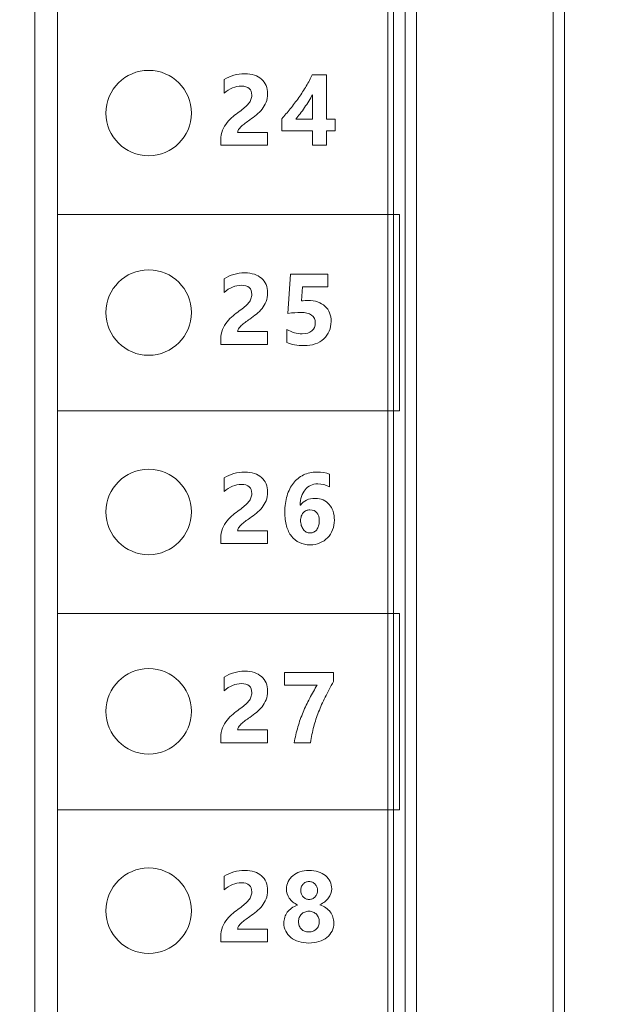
# Model space of a CAD drawing. Header units: millimetres. Extents: x 143 to 803, y 113 to 505.
# Tile 20 of 30: x 420 to 430, y 276 to 293. Entities that reach past the tile are written whole.
import ezdxf

# ---------------------------------------------------------------- set-up
doc = ezdxf.new("R2010")
doc.units = ezdxf.units.MM
doc.header["$MEASUREMENT"] = 0
doc.layers.add('layer 1', color=7, linetype='Continuous')
doc.dimstyles.get("Standard").update_dxf_attribs({"dimtxt": 0.18, "dimasz": 0.18, "dimexe": 0.18, "dimexo": 0.0625, "dimgap": 0.09, "dimtad": 0, "dimtih": 1, "dimtoh": 1, "dimdec": 4, "dimzin": 0, "dimdsep": 46, "dimtxsty": 'Standard', "dimcen": 0.09, "dimadec": 0, "dimazin": 0, "dimtfac": 1, "dimtdec": 4, "dimtofl": 0, "dimtmove": 0, "dimatfit": 3, "dimfxl": 1, "dimtolj": 1, "dimtzin": 0, "dimarcsym": 0})

# ---------------------------------------------------------------- blocks, each defined once
blk = doc.blocks.new('*D3')
at = {"color": 0, "lineweight": -2}
for p, q in [((417.277, 340.843), (469.346, 340.843)), ((469.166, 340.663), (469.166, 302.233)), ((469.166, 260.624), (469.166, 299.053)), ((416.377, 260.444), (469.346, 260.444))]:
    blk.add_line(p, q, dxfattribs=at)
at = {"color": 0}
for points in [[(469.136, 340.663), (469.196, 340.663), (469.166, 340.843)], [(469.136, 260.624), (469.196, 260.624), (469.166, 260.444)]]:
    blk.add_solid(points, dxfattribs=at)
at = {"layer": 'Defpoints', "color": 0}
for p in [(417.214, 340.843), (416.314, 260.444), (469.166, 260.444)]:
    blk.add_point(p, dxfattribs=at)
at = {"color": 0, "insert": (469.166, 300.643), "char_height": 3, "attachment_point": 5}
blk.add_mtext('\\A1;80.40', dxfattribs=at)

msp = doc.modelspace()

# ---------------------------------------------------------------- linework, layer by layer
at = {"layer": 'layer 1', "color": 250, "lineweight": 9}
for points in [[(426.114, 253.244), (426.114, 253.244), (426.114, 347.243), (426.114, 347.243)], [(426.214, 253.244), (426.214, 253.244), (426.214, 347.243), (426.214, 347.243)], [(426.414, 347.243), (426.414, 347.243), (426.414, 253.244), (426.414, 253.244)], [(426.614, 347.243), (426.614, 347.243), (426.614, 253.244), (426.614, 253.244)], [(429.014, 253.244), (429.014, 253.244), (429.014, 347.243), (429.014, 347.243)], [(429.214, 253.244), (429.214, 253.244), (429.214, 347.243), (429.214, 347.243)], [(419.914, 340.399), (419.914, 340.399), (419.914, 260.444), (419.914, 260.444)], [(420.314, 260.444), (420.314, 260.444), (420.314, 339.443), (420.314, 339.443)]]:
    msp.add_open_spline(points, degree=3, dxfattribs=at)
for points, knots in [([(421.914, 290.594), (422.328, 290.594), (422.664, 290.929), (422.664, 291.344), (422.664, 291.344), (422.664, 291.758), (422.328, 292.094), (421.914, 292.094), (421.914, 292.094), (421.5, 292.094), (421.164, 291.758), (421.164, 291.344), (421.164, 291.344), (421.164, 290.929), (421.5, 290.594), (421.914, 290.594)], [0, 0, 0, 0, 0.2, 0.2, 0.2, 0.2, 0.4, 0.4, 0.4, 0.4, 0.6, 0.6, 0.6, 0.6, 1, 1, 1, 1]), ([(423.476, 291.005), (423.476, 291.005), (423.999, 291.005), (423.999, 291.005), (423.999, 291.005), (423.999, 291.005), (423.999, 290.779), (423.999, 290.779), (423.999, 290.779), (423.999, 290.779), (423.178, 290.779), (423.178, 290.779), (423.178, 290.779), (423.178, 290.779), (423.178, 290.872), (423.178, 290.872), (423.178, 290.872), (423.178, 290.935), (423.188, 290.992), (423.21, 291.042), (423.21, 291.042), (423.231, 291.092), (423.258, 291.137), (423.289, 291.177), (423.289, 291.177), (423.322, 291.217), (423.357, 291.253), (423.395, 291.283), (423.395, 291.283), (423.433, 291.314), (423.469, 291.342), (423.504, 291.366), (423.504, 291.366), (423.54, 291.392), (423.572, 291.417), (423.599, 291.44), (423.599, 291.44), (423.626, 291.464), (423.65, 291.488), (423.668, 291.511), (423.668, 291.511), (423.687, 291.534), (423.701, 291.557), (423.71, 291.581), (423.71, 291.581), (423.719, 291.605), (423.724, 291.63), (423.724, 291.658), (423.724, 291.658), (423.724, 291.711), (423.709, 291.75), (423.679, 291.777), (423.679, 291.777), (423.649, 291.804), (423.603, 291.817), (423.542, 291.817), (423.542, 291.817), (423.436, 291.817), (423.334, 291.775), (423.237, 291.691), (423.237, 291.691), (423.237, 291.691), (423.237, 291.931), (423.237, 291.931), (423.237, 291.931), (423.344, 292), (423.466, 292.035), (423.601, 292.035), (423.601, 292.035), (423.663, 292.035), (423.719, 292.027), (423.769, 292.01), (423.769, 292.01), (423.819, 291.994), (423.861, 291.97), (423.895, 291.94), (423.895, 291.94), (423.929, 291.909), (423.956, 291.872), (423.974, 291.829), (423.974, 291.829), (423.992, 291.786), (424.001, 291.738), (424.001, 291.684), (424.001, 291.684), (424.001, 291.627), (423.992, 291.577), (423.975, 291.533), (423.975, 291.533), (423.957, 291.488), (423.934, 291.448), (423.905, 291.412), (423.905, 291.412), (423.876, 291.376), (423.843, 291.343), (423.805, 291.313), (423.805, 291.313), (423.767, 291.282), (423.727, 291.253), (423.687, 291.225), (423.687, 291.225), (423.659, 291.205), (423.633, 291.186), (423.607, 291.167), (423.607, 291.167), (423.582, 291.147), (423.559, 291.129), (423.54, 291.11), (423.54, 291.11), (423.52, 291.091), (423.504, 291.073), (423.493, 291.055), (423.493, 291.055), (423.481, 291.038), (423.476, 291.02), (423.476, 291.005)], [0, 0, 0, 0, 0.033333, 0.033333, 0.033333, 0.033333, 0.066667, 0.066667, 0.066667, 0.066667, 0.1, 0.1, 0.1, 0.1, 0.133333, 0.133333, 0.133333, 0.133333, 0.166667, 0.166667, 0.166667, 0.166667, 0.2, 0.2, 0.2, 0.2, 0.233333, 0.233333, 0.233333, 0.233333, 0.266667, 0.266667, 0.266667, 0.266667, 0.3, 0.3, 0.3, 0.3, 0.333333, 0.333333, 0.333333, 0.333333, 0.366667, 0.366667, 0.366667, 0.366667, 0.4, 0.4, 0.4, 0.4, 0.433333, 0.433333, 0.433333, 0.433333, 0.466667, 0.466667, 0.466667, 0.466667, 0.5, 0.5, 0.5, 0.5, 0.533333, 0.533333, 0.533333, 0.533333, 0.566667, 0.566667, 0.566667, 0.566667, 0.6, 0.6, 0.6, 0.6, 0.633333, 0.633333, 0.633333, 0.633333, 0.666667, 0.666667, 0.666667, 0.666667, 0.7, 0.7, 0.7, 0.7, 0.733333, 0.733333, 0.733333, 0.733333, 0.766667, 0.766667, 0.766667, 0.766667, 0.8, 0.8, 0.8, 0.8, 0.833333, 0.833333, 0.833333, 0.833333, 0.866667, 0.866667, 0.866667, 0.866667, 0.9, 0.9, 0.9, 0.9, 0.933333, 0.933333, 0.933333, 0.933333, 1, 1, 1, 1]), ([(425.038, 292.014), (425.038, 292.014), (425.038, 291.235), (425.038, 291.235), (425.038, 291.235), (425.038, 291.235), (425.186, 291.235), (425.186, 291.235), (425.186, 291.235), (425.186, 291.235), (425.186, 291.032), (425.186, 291.032), (425.186, 291.032), (425.186, 291.032), (425.038, 291.032), (425.038, 291.032), (425.038, 291.032), (425.038, 291.032), (425.038, 290.779), (425.038, 290.779), (425.038, 290.779), (425.038, 290.779), (424.79, 290.779), (424.79, 290.779), (424.79, 290.779), (424.79, 290.779), (424.79, 291.032), (424.79, 291.032), (424.79, 291.032), (424.79, 291.032), (424.251, 291.032), (424.251, 291.032), (424.251, 291.032), (424.251, 291.032), (424.251, 291.245), (424.251, 291.245), (424.251, 291.245), (424.299, 291.298), (424.348, 291.357), (424.4, 291.42), (424.4, 291.42), (424.451, 291.484), (424.5, 291.549), (424.548, 291.616), (424.548, 291.616), (424.595, 291.683), (424.64, 291.751), (424.681, 291.819), (424.681, 291.819), (424.722, 291.887), (424.757, 291.952), (424.786, 292.014), (424.786, 292.014), (424.786, 292.014), (425.038, 292.014), (425.038, 292.014)], [0, 0, 0, 0, 0.066667, 0.066667, 0.066667, 0.066667, 0.133333, 0.133333, 0.133333, 0.133333, 0.2, 0.2, 0.2, 0.2, 0.266667, 0.266667, 0.266667, 0.266667, 0.333333, 0.333333, 0.333333, 0.333333, 0.4, 0.4, 0.4, 0.4, 0.466667, 0.466667, 0.466667, 0.466667, 0.533333, 0.533333, 0.533333, 0.533333, 0.6, 0.6, 0.6, 0.6, 0.666667, 0.666667, 0.666667, 0.666667, 0.733333, 0.733333, 0.733333, 0.733333, 0.8, 0.8, 0.8, 0.8, 0.866667, 0.866667, 0.866667, 0.866667, 1, 1, 1, 1]), ([(424.495, 291.235), (424.495, 291.235), (424.79, 291.235), (424.79, 291.235), (424.79, 291.235), (424.79, 291.235), (424.79, 291.667), (424.79, 291.667), (424.79, 291.667), (424.77, 291.63), (424.748, 291.592), (424.725, 291.554), (424.725, 291.554), (424.701, 291.515), (424.676, 291.478), (424.65, 291.441), (424.65, 291.441), (424.625, 291.404), (424.598, 291.368), (424.572, 291.333), (424.572, 291.333), (424.545, 291.298), (424.52, 291.266), (424.495, 291.235)], [0, 0, 0, 0, 0.142857, 0.142857, 0.142857, 0.142857, 0.285714, 0.285714, 0.285714, 0.285714, 0.428571, 0.428571, 0.428571, 0.428571, 0.571429, 0.571429, 0.571429, 0.571429, 0.714286, 0.714286, 0.714286, 0.714286, 1, 1, 1, 1]), ([(420.314, 289.565), (422.314, 289.565), (424.314, 289.565), (426.314, 289.565), (426.314, 289.565), (426.314, 288.417), (426.314, 287.268), (426.314, 286.12), (426.314, 286.12), (424.314, 286.12), (422.314, 286.12), (420.314, 286.12), (420.314, 286.12), (420.314, 287.268), (420.314, 288.417), (420.314, 289.565)], [0, 0, 0, 0, 0.2, 0.2, 0.2, 0.2, 0.4, 0.4, 0.4, 0.4, 0.6, 0.6, 0.6, 0.6, 1, 1, 1, 1]), ([(421.914, 287.093), (422.328, 287.093), (422.664, 287.429), (422.664, 287.843), (422.664, 287.843), (422.664, 288.258), (422.328, 288.593), (421.914, 288.593), (421.914, 288.593), (421.5, 288.593), (421.164, 288.258), (421.164, 287.843), (421.164, 287.843), (421.164, 287.429), (421.5, 287.093), (421.914, 287.093)], [0, 0, 0, 0, 0.2, 0.2, 0.2, 0.2, 0.4, 0.4, 0.4, 0.4, 0.6, 0.6, 0.6, 0.6, 1, 1, 1, 1]), ([(423.476, 287.509), (423.476, 287.509), (423.999, 287.509), (423.999, 287.509), (423.999, 287.509), (423.999, 287.509), (423.999, 287.283), (423.999, 287.283), (423.999, 287.283), (423.999, 287.283), (423.178, 287.283), (423.178, 287.283), (423.178, 287.283), (423.178, 287.283), (423.178, 287.376), (423.178, 287.376), (423.178, 287.376), (423.178, 287.439), (423.188, 287.496), (423.21, 287.546), (423.21, 287.546), (423.231, 287.597), (423.258, 287.642), (423.289, 287.682), (423.289, 287.682), (423.322, 287.722), (423.357, 287.757), (423.395, 287.788), (423.395, 287.788), (423.433, 287.818), (423.469, 287.846), (423.504, 287.871), (423.504, 287.871), (423.54, 287.897), (423.572, 287.921), (423.599, 287.945), (423.599, 287.945), (423.626, 287.968), (423.65, 287.992), (423.668, 288.015), (423.668, 288.015), (423.687, 288.038), (423.701, 288.062), (423.71, 288.086), (423.71, 288.086), (423.719, 288.109), (423.724, 288.135), (423.724, 288.162), (423.724, 288.162), (423.724, 288.214), (423.709, 288.255), (423.679, 288.282), (423.679, 288.282), (423.649, 288.308), (423.603, 288.322), (423.542, 288.322), (423.542, 288.322), (423.436, 288.322), (423.334, 288.28), (423.237, 288.195), (423.237, 288.195), (423.237, 288.195), (423.237, 288.435), (423.237, 288.435), (423.237, 288.435), (423.344, 288.504), (423.466, 288.539), (423.601, 288.539), (423.601, 288.539), (423.663, 288.539), (423.719, 288.531), (423.769, 288.514), (423.769, 288.514), (423.819, 288.498), (423.861, 288.475), (423.895, 288.444), (423.895, 288.444), (423.929, 288.414), (423.956, 288.377), (423.974, 288.334), (423.974, 288.334), (423.992, 288.29), (424.001, 288.242), (424.001, 288.188), (424.001, 288.188), (424.001, 288.132), (423.992, 288.081), (423.975, 288.037), (423.975, 288.037), (423.957, 287.993), (423.934, 287.952), (423.905, 287.916), (423.905, 287.916), (423.876, 287.88), (423.843, 287.847), (423.805, 287.817), (423.805, 287.817), (423.767, 287.787), (423.727, 287.757), (423.687, 287.729), (423.687, 287.729), (423.659, 287.71), (423.633, 287.691), (423.607, 287.671), (423.607, 287.671), (423.582, 287.652), (423.559, 287.633), (423.54, 287.614), (423.54, 287.614), (423.52, 287.596), (423.504, 287.578), (423.493, 287.56), (423.493, 287.56), (423.481, 287.542), (423.476, 287.525), (423.476, 287.509)], [0, 0, 0, 0, 0.033333, 0.033333, 0.033333, 0.033333, 0.066667, 0.066667, 0.066667, 0.066667, 0.1, 0.1, 0.1, 0.1, 0.133333, 0.133333, 0.133333, 0.133333, 0.166667, 0.166667, 0.166667, 0.166667, 0.2, 0.2, 0.2, 0.2, 0.233333, 0.233333, 0.233333, 0.233333, 0.266667, 0.266667, 0.266667, 0.266667, 0.3, 0.3, 0.3, 0.3, 0.333333, 0.333333, 0.333333, 0.333333, 0.366667, 0.366667, 0.366667, 0.366667, 0.4, 0.4, 0.4, 0.4, 0.433333, 0.433333, 0.433333, 0.433333, 0.466667, 0.466667, 0.466667, 0.466667, 0.5, 0.5, 0.5, 0.5, 0.533333, 0.533333, 0.533333, 0.533333, 0.566667, 0.566667, 0.566667, 0.566667, 0.6, 0.6, 0.6, 0.6, 0.633333, 0.633333, 0.633333, 0.633333, 0.666667, 0.666667, 0.666667, 0.666667, 0.7, 0.7, 0.7, 0.7, 0.733333, 0.733333, 0.733333, 0.733333, 0.766667, 0.766667, 0.766667, 0.766667, 0.8, 0.8, 0.8, 0.8, 0.833333, 0.833333, 0.833333, 0.833333, 0.866667, 0.866667, 0.866667, 0.866667, 0.9, 0.9, 0.9, 0.9, 0.933333, 0.933333, 0.933333, 0.933333, 1, 1, 1, 1]), ([(424.34, 287.315), (424.34, 287.315), (424.34, 287.548), (424.34, 287.548), (424.34, 287.548), (424.425, 287.496), (424.515, 287.47), (424.61, 287.47), (424.61, 287.47), (424.682, 287.47), (424.738, 287.487), (424.778, 287.521), (424.778, 287.521), (424.819, 287.555), (424.839, 287.602), (424.839, 287.66), (424.839, 287.66), (424.839, 287.783), (424.752, 287.844), (424.58, 287.844), (424.58, 287.844), (424.516, 287.844), (424.443, 287.839), (424.359, 287.829), (424.359, 287.829), (424.359, 287.829), (424.406, 288.518), (424.406, 288.518), (424.406, 288.518), (424.406, 288.518), (425.059, 288.518), (425.059, 288.518), (425.059, 288.518), (425.059, 288.518), (425.059, 288.296), (425.059, 288.296), (425.059, 288.296), (425.059, 288.296), (424.613, 288.296), (424.613, 288.296), (424.613, 288.296), (424.613, 288.296), (424.596, 288.049), (424.596, 288.049), (424.596, 288.049), (424.641, 288.052), (424.678, 288.054), (424.711, 288.054), (424.711, 288.054), (424.837, 288.054), (424.937, 288.021), (425.009, 287.954), (425.009, 287.954), (425.081, 287.888), (425.116, 287.798), (425.116, 287.685), (425.116, 287.685), (425.116, 287.561), (425.073, 287.459), (424.988, 287.38), (424.988, 287.38), (424.902, 287.301), (424.787, 287.262), (424.64, 287.262), (424.64, 287.262), (424.521, 287.262), (424.421, 287.28), (424.34, 287.315)], [0, 0, 0, 0, 0.055556, 0.055556, 0.055556, 0.055556, 0.111111, 0.111111, 0.111111, 0.111111, 0.166667, 0.166667, 0.166667, 0.166667, 0.222222, 0.222222, 0.222222, 0.222222, 0.277778, 0.277778, 0.277778, 0.277778, 0.333333, 0.333333, 0.333333, 0.333333, 0.388889, 0.388889, 0.388889, 0.388889, 0.444444, 0.444444, 0.444444, 0.444444, 0.5, 0.5, 0.5, 0.5, 0.555556, 0.555556, 0.555556, 0.555556, 0.611111, 0.611111, 0.611111, 0.611111, 0.666667, 0.666667, 0.666667, 0.666667, 0.722222, 0.722222, 0.722222, 0.722222, 0.777778, 0.777778, 0.777778, 0.777778, 0.833333, 0.833333, 0.833333, 0.833333, 0.888889, 0.888889, 0.888889, 0.888889, 1, 1, 1, 1]), ([(421.914, 283.593), (422.328, 283.593), (422.664, 283.929), (422.664, 284.343), (422.664, 284.343), (422.664, 284.758), (422.328, 285.093), (421.914, 285.093), (421.914, 285.093), (421.5, 285.093), (421.164, 284.758), (421.164, 284.343), (421.164, 284.343), (421.164, 283.929), (421.5, 283.593), (421.914, 283.593)], [0, 0, 0, 0, 0.2, 0.2, 0.2, 0.2, 0.4, 0.4, 0.4, 0.4, 0.6, 0.6, 0.6, 0.6, 1, 1, 1, 1]), ([(423.476, 284.014), (423.476, 284.014), (423.999, 284.014), (423.999, 284.014), (423.999, 284.014), (423.999, 284.014), (423.999, 283.787), (423.999, 283.787), (423.999, 283.787), (423.999, 283.787), (423.178, 283.787), (423.178, 283.787), (423.178, 283.787), (423.178, 283.787), (423.178, 283.881), (423.178, 283.881), (423.178, 283.881), (423.178, 283.944), (423.188, 284), (423.21, 284.051), (423.21, 284.051), (423.231, 284.101), (423.258, 284.146), (423.289, 284.186), (423.289, 284.186), (423.322, 284.226), (423.357, 284.261), (423.395, 284.292), (423.395, 284.292), (423.433, 284.323), (423.469, 284.35), (423.504, 284.375), (423.504, 284.375), (423.54, 284.401), (423.572, 284.426), (423.599, 284.449), (423.599, 284.449), (423.626, 284.473), (423.65, 284.496), (423.668, 284.519), (423.668, 284.519), (423.687, 284.542), (423.701, 284.566), (423.71, 284.59), (423.71, 284.59), (423.719, 284.614), (423.724, 284.639), (423.724, 284.666), (423.724, 284.666), (423.724, 284.719), (423.709, 284.759), (423.679, 284.786), (423.679, 284.786), (423.649, 284.813), (423.603, 284.826), (423.542, 284.826), (423.542, 284.826), (423.436, 284.826), (423.334, 284.784), (423.237, 284.7), (423.237, 284.7), (423.237, 284.7), (423.237, 284.939), (423.237, 284.939), (423.237, 284.939), (423.344, 285.008), (423.466, 285.043), (423.601, 285.043), (423.601, 285.043), (423.663, 285.043), (423.719, 285.035), (423.769, 285.019), (423.769, 285.019), (423.819, 285.002), (423.861, 284.979), (423.895, 284.948), (423.895, 284.948), (423.929, 284.918), (423.956, 284.881), (423.974, 284.838), (423.974, 284.838), (423.992, 284.794), (424.001, 284.746), (424.001, 284.693), (424.001, 284.693), (424.001, 284.636), (423.992, 284.585), (423.975, 284.541), (423.975, 284.541), (423.957, 284.497), (423.934, 284.457), (423.905, 284.42), (423.905, 284.42), (423.876, 284.384), (423.843, 284.351), (423.805, 284.321), (423.805, 284.321), (423.767, 284.291), (423.727, 284.262), (423.687, 284.234), (423.687, 284.234), (423.659, 284.214), (423.633, 284.195), (423.607, 284.176), (423.607, 284.176), (423.582, 284.156), (423.559, 284.137), (423.54, 284.119), (423.54, 284.119), (423.52, 284.1), (423.504, 284.082), (423.493, 284.064), (423.493, 284.064), (423.481, 284.046), (423.476, 284.029), (423.476, 284.014)], [0, 0, 0, 0, 0.033333, 0.033333, 0.033333, 0.033333, 0.066667, 0.066667, 0.066667, 0.066667, 0.1, 0.1, 0.1, 0.1, 0.133333, 0.133333, 0.133333, 0.133333, 0.166667, 0.166667, 0.166667, 0.166667, 0.2, 0.2, 0.2, 0.2, 0.233333, 0.233333, 0.233333, 0.233333, 0.266667, 0.266667, 0.266667, 0.266667, 0.3, 0.3, 0.3, 0.3, 0.333333, 0.333333, 0.333333, 0.333333, 0.366667, 0.366667, 0.366667, 0.366667, 0.4, 0.4, 0.4, 0.4, 0.433333, 0.433333, 0.433333, 0.433333, 0.466667, 0.466667, 0.466667, 0.466667, 0.5, 0.5, 0.5, 0.5, 0.533333, 0.533333, 0.533333, 0.533333, 0.566667, 0.566667, 0.566667, 0.566667, 0.6, 0.6, 0.6, 0.6, 0.633333, 0.633333, 0.633333, 0.633333, 0.666667, 0.666667, 0.666667, 0.666667, 0.7, 0.7, 0.7, 0.7, 0.733333, 0.733333, 0.733333, 0.733333, 0.766667, 0.766667, 0.766667, 0.766667, 0.8, 0.8, 0.8, 0.8, 0.833333, 0.833333, 0.833333, 0.833333, 0.866667, 0.866667, 0.866667, 0.866667, 0.9, 0.9, 0.9, 0.9, 0.933333, 0.933333, 0.933333, 0.933333, 1, 1, 1, 1]), ([(425.174, 284.198), (425.174, 284.137), (425.163, 284.081), (425.142, 284.028), (425.142, 284.028), (425.121, 283.975), (425.091, 283.929), (425.053, 283.89), (425.053, 283.89), (425.016, 283.852), (424.971, 283.821), (424.918, 283.799), (424.918, 283.799), (424.866, 283.777), (424.809, 283.766), (424.747, 283.766), (424.747, 283.766), (424.678, 283.766), (424.615, 283.779), (424.561, 283.805), (424.561, 283.805), (424.505, 283.831), (424.459, 283.868), (424.421, 283.917), (424.421, 283.917), (424.383, 283.966), (424.354, 284.027), (424.334, 284.098), (424.334, 284.098), (424.314, 284.169), (424.304, 284.249), (424.304, 284.34), (424.304, 284.34), (424.304, 284.446), (424.317, 284.542), (424.343, 284.628), (424.343, 284.628), (424.369, 284.715), (424.407, 284.789), (424.455, 284.85), (424.455, 284.85), (424.504, 284.912), (424.563, 284.959), (424.631, 284.993), (424.631, 284.993), (424.701, 285.026), (424.778, 285.043), (424.864, 285.043), (424.864, 285.043), (424.96, 285.043), (425.033, 285.032), (425.086, 285.009), (425.086, 285.009), (425.086, 285.009), (425.086, 284.782), (425.086, 284.782), (425.086, 284.782), (425.024, 284.818), (424.955, 284.836), (424.881, 284.836), (424.881, 284.836), (424.835, 284.836), (424.794, 284.827), (424.756, 284.809), (424.756, 284.809), (424.719, 284.791), (424.687, 284.766), (424.66, 284.733), (424.66, 284.733), (424.634, 284.7), (424.612, 284.661), (424.598, 284.615), (424.598, 284.615), (424.582, 284.569), (424.574, 284.517), (424.573, 284.46), (424.573, 284.46), (424.573, 284.46), (424.578, 284.46), (424.578, 284.46), (424.578, 284.46), (424.637, 284.541), (424.723, 284.582), (424.837, 284.582), (424.837, 284.582), (424.888, 284.582), (424.935, 284.572), (424.976, 284.554), (424.976, 284.554), (425.017, 284.536), (425.053, 284.51), (425.082, 284.476), (425.082, 284.476), (425.111, 284.443), (425.134, 284.402), (425.15, 284.355), (425.15, 284.355), (425.166, 284.308), (425.174, 284.256), (425.174, 284.198)], [0, 0, 0, 0, 0.038462, 0.038462, 0.038462, 0.038462, 0.076923, 0.076923, 0.076923, 0.076923, 0.115385, 0.115385, 0.115385, 0.115385, 0.153846, 0.153846, 0.153846, 0.153846, 0.192308, 0.192308, 0.192308, 0.192308, 0.230769, 0.230769, 0.230769, 0.230769, 0.269231, 0.269231, 0.269231, 0.269231, 0.307692, 0.307692, 0.307692, 0.307692, 0.346154, 0.346154, 0.346154, 0.346154, 0.384615, 0.384615, 0.384615, 0.384615, 0.423077, 0.423077, 0.423077, 0.423077, 0.461538, 0.461538, 0.461538, 0.461538, 0.5, 0.5, 0.5, 0.5, 0.538462, 0.538462, 0.538462, 0.538462, 0.576923, 0.576923, 0.576923, 0.576923, 0.615385, 0.615385, 0.615385, 0.615385, 0.653846, 0.653846, 0.653846, 0.653846, 0.692308, 0.692308, 0.692308, 0.692308, 0.730769, 0.730769, 0.730769, 0.730769, 0.769231, 0.769231, 0.769231, 0.769231, 0.807692, 0.807692, 0.807692, 0.807692, 0.846154, 0.846154, 0.846154, 0.846154, 0.884615, 0.884615, 0.884615, 0.884615, 0.923077, 0.923077, 0.923077, 0.923077, 1, 1, 1, 1]), ([(424.908, 284.181), (424.908, 284.314), (424.854, 284.38), (424.745, 284.38), (424.745, 284.38), (424.72, 284.38), (424.698, 284.376), (424.678, 284.366), (424.678, 284.366), (424.658, 284.357), (424.641, 284.345), (424.626, 284.328), (424.626, 284.328), (424.612, 284.311), (424.601, 284.291), (424.593, 284.269), (424.593, 284.269), (424.586, 284.246), (424.581, 284.221), (424.581, 284.193), (424.581, 284.193), (424.581, 284.163), (424.586, 284.135), (424.593, 284.108), (424.593, 284.108), (424.601, 284.082), (424.613, 284.058), (424.628, 284.039), (424.628, 284.039), (424.642, 284.019), (424.66, 284.003), (424.679, 283.991), (424.679, 283.991), (424.7, 283.98), (424.722, 283.974), (424.747, 283.974), (424.747, 283.974), (424.771, 283.974), (424.794, 283.979), (424.813, 283.99), (424.813, 283.99), (424.833, 283.999), (424.85, 284.014), (424.864, 284.032), (424.864, 284.032), (424.878, 284.05), (424.889, 284.071), (424.897, 284.097), (424.897, 284.097), (424.904, 284.123), (424.908, 284.15), (424.908, 284.181)], [0, 0, 0, 0, 0.071429, 0.071429, 0.071429, 0.071429, 0.142857, 0.142857, 0.142857, 0.142857, 0.214286, 0.214286, 0.214286, 0.214286, 0.285714, 0.285714, 0.285714, 0.285714, 0.357143, 0.357143, 0.357143, 0.357143, 0.428571, 0.428571, 0.428571, 0.428571, 0.5, 0.5, 0.5, 0.5, 0.571429, 0.571429, 0.571429, 0.571429, 0.642857, 0.642857, 0.642857, 0.642857, 0.714286, 0.714286, 0.714286, 0.714286, 0.785714, 0.785714, 0.785714, 0.785714, 0.857143, 0.857143, 0.857143, 0.857143, 1, 1, 1, 1]), ([(420.314, 282.562), (422.314, 282.562), (424.314, 282.562), (426.314, 282.562), (426.314, 282.562), (426.314, 281.413), (426.314, 280.265), (426.314, 279.116), (426.314, 279.116), (424.314, 279.116), (422.314, 279.116), (420.314, 279.116), (420.314, 279.116), (420.314, 280.265), (420.314, 281.413), (420.314, 282.562)], [0, 0, 0, 0, 0.2, 0.2, 0.2, 0.2, 0.4, 0.4, 0.4, 0.4, 0.6, 0.6, 0.6, 0.6, 1, 1, 1, 1]), ([(421.914, 280.094), (422.328, 280.094), (422.664, 280.429), (422.664, 280.844), (422.664, 280.844), (422.664, 281.258), (422.328, 281.594), (421.914, 281.594), (421.914, 281.594), (421.5, 281.594), (421.164, 281.258), (421.164, 280.844), (421.164, 280.844), (421.164, 280.429), (421.5, 280.094), (421.914, 280.094)], [0, 0, 0, 0, 0.2, 0.2, 0.2, 0.2, 0.4, 0.4, 0.4, 0.4, 0.6, 0.6, 0.6, 0.6, 1, 1, 1, 1]), ([(423.476, 280.518), (423.476, 280.518), (423.999, 280.518), (423.999, 280.518), (423.999, 280.518), (423.999, 280.518), (423.999, 280.292), (423.999, 280.292), (423.999, 280.292), (423.999, 280.292), (423.178, 280.292), (423.178, 280.292), (423.178, 280.292), (423.178, 280.292), (423.178, 280.385), (423.178, 280.385), (423.178, 280.385), (423.178, 280.448), (423.188, 280.505), (423.21, 280.555), (423.21, 280.555), (423.231, 280.605), (423.258, 280.65), (423.289, 280.69), (423.289, 280.69), (423.322, 280.73), (423.357, 280.766), (423.395, 280.796), (423.395, 280.796), (423.433, 280.827), (423.469, 280.854), (423.504, 280.879), (423.504, 280.879), (423.54, 280.905), (423.572, 280.93), (423.599, 280.953), (423.599, 280.953), (423.626, 280.977), (423.65, 281.001), (423.668, 281.024), (423.668, 281.024), (423.687, 281.047), (423.701, 281.07), (423.71, 281.094), (423.71, 281.094), (423.719, 281.118), (423.724, 281.143), (423.724, 281.17), (423.724, 281.17), (423.724, 281.223), (423.709, 281.263), (423.679, 281.29), (423.679, 281.29), (423.649, 281.317), (423.603, 281.33), (423.542, 281.33), (423.542, 281.33), (423.436, 281.33), (423.334, 281.288), (423.237, 281.204), (423.237, 281.204), (423.237, 281.204), (423.237, 281.443), (423.237, 281.443), (423.237, 281.443), (423.344, 281.513), (423.466, 281.548), (423.601, 281.548), (423.601, 281.548), (423.663, 281.548), (423.719, 281.54), (423.769, 281.523), (423.769, 281.523), (423.819, 281.507), (423.861, 281.483), (423.895, 281.453), (423.895, 281.453), (423.929, 281.422), (423.956, 281.385), (423.974, 281.342), (423.974, 281.342), (423.992, 281.299), (424.001, 281.251), (424.001, 281.197), (424.001, 281.197), (424.001, 281.14), (423.992, 281.09), (423.975, 281.046), (423.975, 281.046), (423.957, 281.001), (423.934, 280.961), (423.905, 280.925), (423.905, 280.925), (423.876, 280.889), (423.843, 280.856), (423.805, 280.825), (423.805, 280.825), (423.767, 280.795), (423.727, 280.766), (423.687, 280.738), (423.687, 280.738), (423.659, 280.718), (423.633, 280.699), (423.607, 280.68), (423.607, 280.68), (423.582, 280.66), (423.559, 280.642), (423.54, 280.623), (423.54, 280.623), (423.52, 280.604), (423.504, 280.586), (423.493, 280.568), (423.493, 280.568), (423.481, 280.551), (423.476, 280.533), (423.476, 280.518)], [0, 0, 0, 0, 0.033333, 0.033333, 0.033333, 0.033333, 0.066667, 0.066667, 0.066667, 0.066667, 0.1, 0.1, 0.1, 0.1, 0.133333, 0.133333, 0.133333, 0.133333, 0.166667, 0.166667, 0.166667, 0.166667, 0.2, 0.2, 0.2, 0.2, 0.233333, 0.233333, 0.233333, 0.233333, 0.266667, 0.266667, 0.266667, 0.266667, 0.3, 0.3, 0.3, 0.3, 0.333333, 0.333333, 0.333333, 0.333333, 0.366667, 0.366667, 0.366667, 0.366667, 0.4, 0.4, 0.4, 0.4, 0.433333, 0.433333, 0.433333, 0.433333, 0.466667, 0.466667, 0.466667, 0.466667, 0.5, 0.5, 0.5, 0.5, 0.533333, 0.533333, 0.533333, 0.533333, 0.566667, 0.566667, 0.566667, 0.566667, 0.6, 0.6, 0.6, 0.6, 0.633333, 0.633333, 0.633333, 0.633333, 0.666667, 0.666667, 0.666667, 0.666667, 0.7, 0.7, 0.7, 0.7, 0.733333, 0.733333, 0.733333, 0.733333, 0.766667, 0.766667, 0.766667, 0.766667, 0.8, 0.8, 0.8, 0.8, 0.833333, 0.833333, 0.833333, 0.833333, 0.866667, 0.866667, 0.866667, 0.866667, 0.9, 0.9, 0.9, 0.9, 0.933333, 0.933333, 0.933333, 0.933333, 1, 1, 1, 1]), ([(425.16, 281.37), (425.105, 281.271), (425.056, 281.178), (425.012, 281.09), (425.012, 281.09), (424.968, 281.004), (424.93, 280.918), (424.897, 280.833), (424.897, 280.833), (424.863, 280.748), (424.835, 280.662), (424.811, 280.575), (424.811, 280.575), (424.788, 280.488), (424.769, 280.393), (424.753, 280.292), (424.753, 280.292), (424.753, 280.292), (424.469, 280.292), (424.469, 280.292), (424.469, 280.292), (424.485, 280.388), (424.507, 280.48), (424.533, 280.569), (424.533, 280.569), (424.559, 280.658), (424.59, 280.745), (424.625, 280.828), (424.625, 280.828), (424.66, 280.912), (424.698, 280.993), (424.74, 281.072), (424.74, 281.072), (424.782, 281.152), (424.827, 281.229), (424.874, 281.305), (424.874, 281.305), (424.874, 281.305), (424.301, 281.305), (424.301, 281.305), (424.301, 281.305), (424.301, 281.305), (424.301, 281.527), (424.301, 281.527), (424.301, 281.527), (424.301, 281.527), (425.16, 281.527), (425.16, 281.527), (425.16, 281.527), (425.16, 281.527), (425.16, 281.37), (425.16, 281.37)], [0, 0, 0, 0, 0.071429, 0.071429, 0.071429, 0.071429, 0.142857, 0.142857, 0.142857, 0.142857, 0.214286, 0.214286, 0.214286, 0.214286, 0.285714, 0.285714, 0.285714, 0.285714, 0.357143, 0.357143, 0.357143, 0.357143, 0.428571, 0.428571, 0.428571, 0.428571, 0.5, 0.5, 0.5, 0.5, 0.571429, 0.571429, 0.571429, 0.571429, 0.642857, 0.642857, 0.642857, 0.642857, 0.714286, 0.714286, 0.714286, 0.714286, 0.785714, 0.785714, 0.785714, 0.785714, 0.857143, 0.857143, 0.857143, 0.857143, 1, 1, 1, 1]), ([(421.914, 276.594), (422.328, 276.594), (422.664, 276.929), (422.664, 277.344), (422.664, 277.344), (422.664, 277.758), (422.328, 278.094), (421.914, 278.094), (421.914, 278.094), (421.5, 278.094), (421.164, 277.758), (421.164, 277.344), (421.164, 277.344), (421.164, 276.929), (421.5, 276.594), (421.914, 276.594)], [0, 0, 0, 0, 0.2, 0.2, 0.2, 0.2, 0.4, 0.4, 0.4, 0.4, 0.6, 0.6, 0.6, 0.6, 1, 1, 1, 1]), ([(423.476, 277.022), (423.476, 277.022), (423.999, 277.022), (423.999, 277.022), (423.999, 277.022), (423.999, 277.022), (423.999, 276.796), (423.999, 276.796), (423.999, 276.796), (423.999, 276.796), (423.178, 276.796), (423.178, 276.796), (423.178, 276.796), (423.178, 276.796), (423.178, 276.889), (423.178, 276.889), (423.178, 276.889), (423.178, 276.952), (423.188, 277.009), (423.21, 277.059), (423.21, 277.059), (423.231, 277.11), (423.258, 277.155), (423.289, 277.195), (423.289, 277.195), (423.322, 277.234), (423.357, 277.27), (423.395, 277.3), (423.395, 277.3), (423.433, 277.331), (423.469, 277.359), (423.504, 277.383), (423.504, 277.383), (423.54, 277.409), (423.572, 277.434), (423.599, 277.458), (423.599, 277.458), (423.626, 277.481), (423.65, 277.505), (423.668, 277.528), (423.668, 277.528), (423.687, 277.551), (423.701, 277.575), (423.71, 277.598), (423.71, 277.598), (423.719, 277.622), (423.724, 277.647), (423.724, 277.675), (423.724, 277.675), (423.724, 277.727), (423.709, 277.767), (423.679, 277.794), (423.679, 277.794), (423.649, 277.821), (423.603, 277.835), (423.542, 277.835), (423.542, 277.835), (423.436, 277.835), (423.334, 277.793), (423.237, 277.708), (423.237, 277.708), (423.237, 277.708), (423.237, 277.948), (423.237, 277.948), (423.237, 277.948), (423.344, 278.017), (423.466, 278.052), (423.601, 278.052), (423.601, 278.052), (423.663, 278.052), (423.719, 278.044), (423.769, 278.027), (423.769, 278.027), (423.819, 278.011), (423.861, 277.987), (423.895, 277.957), (423.895, 277.957), (423.929, 277.927), (423.956, 277.89), (423.974, 277.846), (423.974, 277.846), (423.992, 277.803), (424.001, 277.755), (424.001, 277.701), (424.001, 277.701), (424.001, 277.645), (423.992, 277.594), (423.975, 277.55), (423.975, 277.55), (423.957, 277.506), (423.934, 277.465), (423.905, 277.429), (423.905, 277.429), (423.876, 277.393), (423.843, 277.36), (423.805, 277.33), (423.805, 277.33), (423.767, 277.3), (423.727, 277.27), (423.687, 277.242), (423.687, 277.242), (423.659, 277.223), (423.633, 277.203), (423.607, 277.184), (423.607, 277.184), (423.582, 277.165), (423.559, 277.146), (423.54, 277.127), (423.54, 277.127), (423.52, 277.109), (423.504, 277.09), (423.493, 277.073), (423.493, 277.073), (423.481, 277.055), (423.476, 277.038), (423.476, 277.022)], [0, 0, 0, 0, 0.033333, 0.033333, 0.033333, 0.033333, 0.066667, 0.066667, 0.066667, 0.066667, 0.1, 0.1, 0.1, 0.1, 0.133333, 0.133333, 0.133333, 0.133333, 0.166667, 0.166667, 0.166667, 0.166667, 0.2, 0.2, 0.2, 0.2, 0.233333, 0.233333, 0.233333, 0.233333, 0.266667, 0.266667, 0.266667, 0.266667, 0.3, 0.3, 0.3, 0.3, 0.333333, 0.333333, 0.333333, 0.333333, 0.366667, 0.366667, 0.366667, 0.366667, 0.4, 0.4, 0.4, 0.4, 0.433333, 0.433333, 0.433333, 0.433333, 0.466667, 0.466667, 0.466667, 0.466667, 0.5, 0.5, 0.5, 0.5, 0.533333, 0.533333, 0.533333, 0.533333, 0.566667, 0.566667, 0.566667, 0.566667, 0.6, 0.6, 0.6, 0.6, 0.633333, 0.633333, 0.633333, 0.633333, 0.666667, 0.666667, 0.666667, 0.666667, 0.7, 0.7, 0.7, 0.7, 0.733333, 0.733333, 0.733333, 0.733333, 0.766667, 0.766667, 0.766667, 0.766667, 0.8, 0.8, 0.8, 0.8, 0.833333, 0.833333, 0.833333, 0.833333, 0.866667, 0.866667, 0.866667, 0.866667, 0.9, 0.9, 0.9, 0.9, 0.933333, 0.933333, 0.933333, 0.933333, 1, 1, 1, 1]), ([(424.287, 277.129), (424.287, 277.163), (424.292, 277.196), (424.302, 277.228), (424.302, 277.228), (424.312, 277.26), (424.327, 277.289), (424.347, 277.317), (424.347, 277.317), (424.367, 277.344), (424.392, 277.369), (424.423, 277.39), (424.423, 277.39), (424.453, 277.411), (424.488, 277.429), (424.529, 277.443), (424.529, 277.443), (424.466, 277.474), (424.418, 277.514), (424.383, 277.562), (424.383, 277.562), (424.349, 277.611), (424.332, 277.665), (424.332, 277.724), (424.332, 277.724), (424.332, 277.77), (424.341, 277.815), (424.362, 277.855), (424.362, 277.855), (424.381, 277.895), (424.408, 277.929), (424.444, 277.959), (424.444, 277.959), (424.479, 277.988), (424.52, 278.011), (424.569, 278.027), (424.569, 278.027), (424.617, 278.044), (424.67, 278.052), (424.728, 278.052), (424.728, 278.052), (424.787, 278.052), (424.84, 278.044), (424.889, 278.027), (424.889, 278.027), (424.938, 278.011), (424.98, 277.988), (425.015, 277.96), (425.015, 277.96), (425.051, 277.93), (425.078, 277.896), (425.097, 277.856), (425.097, 277.856), (425.117, 277.817), (425.127, 277.774), (425.127, 277.727), (425.127, 277.727), (425.127, 277.669), (425.108, 277.616), (425.071, 277.568), (425.071, 277.568), (425.035, 277.519), (424.984, 277.48), (424.919, 277.449), (424.919, 277.449), (424.96, 277.435), (424.995, 277.418), (425.025, 277.396), (425.025, 277.396), (425.055, 277.374), (425.081, 277.35), (425.102, 277.322), (425.102, 277.322), (425.122, 277.295), (425.138, 277.265), (425.148, 277.232), (425.148, 277.232), (425.158, 277.2), (425.164, 277.166), (425.164, 277.131), (425.164, 277.131), (425.164, 277.078), (425.153, 277.03), (425.132, 276.987), (425.132, 276.987), (425.11, 276.944), (425.081, 276.906), (425.042, 276.875), (425.042, 276.875), (425.003, 276.844), (424.957, 276.819), (424.903, 276.802), (424.903, 276.802), (424.849, 276.785), (424.79, 276.777), (424.725, 276.777), (424.725, 276.777), (424.661, 276.777), (424.603, 276.785), (424.549, 276.802), (424.549, 276.802), (424.496, 276.819), (424.449, 276.843), (424.411, 276.874), (424.411, 276.874), (424.372, 276.905), (424.341, 276.942), (424.32, 276.985), (424.32, 276.985), (424.298, 277.029), (424.287, 277.076), (424.287, 277.129)], [0, 0, 0, 0, 0.034483, 0.034483, 0.034483, 0.034483, 0.068966, 0.068966, 0.068966, 0.068966, 0.103448, 0.103448, 0.103448, 0.103448, 0.137931, 0.137931, 0.137931, 0.137931, 0.172414, 0.172414, 0.172414, 0.172414, 0.206897, 0.206897, 0.206897, 0.206897, 0.241379, 0.241379, 0.241379, 0.241379, 0.275862, 0.275862, 0.275862, 0.275862, 0.310345, 0.310345, 0.310345, 0.310345, 0.344828, 0.344828, 0.344828, 0.344828, 0.37931, 0.37931, 0.37931, 0.37931, 0.413793, 0.413793, 0.413793, 0.413793, 0.448276, 0.448276, 0.448276, 0.448276, 0.482759, 0.482759, 0.482759, 0.482759, 0.517241, 0.517241, 0.517241, 0.517241, 0.551724, 0.551724, 0.551724, 0.551724, 0.586207, 0.586207, 0.586207, 0.586207, 0.62069, 0.62069, 0.62069, 0.62069, 0.655172, 0.655172, 0.655172, 0.655172, 0.689655, 0.689655, 0.689655, 0.689655, 0.724138, 0.724138, 0.724138, 0.724138, 0.758621, 0.758621, 0.758621, 0.758621, 0.793103, 0.793103, 0.793103, 0.793103, 0.827586, 0.827586, 0.827586, 0.827586, 0.862069, 0.862069, 0.862069, 0.862069, 0.896552, 0.896552, 0.896552, 0.896552, 0.931034, 0.931034, 0.931034, 0.931034, 1, 1, 1, 1]), ([(424.582, 277.699), (424.582, 277.677), (424.586, 277.656), (424.594, 277.637), (424.594, 277.637), (424.601, 277.618), (424.612, 277.602), (424.625, 277.587), (424.625, 277.587), (424.639, 277.573), (424.654, 277.562), (424.672, 277.554), (424.672, 277.554), (424.69, 277.546), (424.709, 277.542), (424.729, 277.542), (424.729, 277.542), (424.75, 277.542), (424.769, 277.546), (424.787, 277.554), (424.787, 277.554), (424.805, 277.562), (424.821, 277.573), (424.834, 277.588), (424.834, 277.588), (424.848, 277.602), (424.858, 277.619), (424.866, 277.637), (424.866, 277.637), (424.874, 277.657), (424.878, 277.677), (424.878, 277.699), (424.878, 277.699), (424.878, 277.721), (424.874, 277.742), (424.866, 277.761), (424.866, 277.761), (424.859, 277.78), (424.848, 277.797), (424.835, 277.811), (424.835, 277.811), (424.822, 277.826), (424.806, 277.836), (424.788, 277.844), (424.788, 277.844), (424.77, 277.852), (424.75, 277.856), (424.729, 277.856), (424.729, 277.856), (424.708, 277.856), (424.688, 277.852), (424.67, 277.844), (424.67, 277.844), (424.652, 277.836), (424.636, 277.824), (424.623, 277.81), (424.623, 277.81), (424.61, 277.796), (424.6, 277.779), (424.593, 277.761), (424.593, 277.761), (424.586, 277.741), (424.582, 277.721), (424.582, 277.699)], [0, 0, 0, 0, 0.058824, 0.058824, 0.058824, 0.058824, 0.117647, 0.117647, 0.117647, 0.117647, 0.176471, 0.176471, 0.176471, 0.176471, 0.235294, 0.235294, 0.235294, 0.235294, 0.294118, 0.294118, 0.294118, 0.294118, 0.352941, 0.352941, 0.352941, 0.352941, 0.411765, 0.411765, 0.411765, 0.411765, 0.470588, 0.470588, 0.470588, 0.470588, 0.529412, 0.529412, 0.529412, 0.529412, 0.588235, 0.588235, 0.588235, 0.588235, 0.647059, 0.647059, 0.647059, 0.647059, 0.705882, 0.705882, 0.705882, 0.705882, 0.764706, 0.764706, 0.764706, 0.764706, 0.823529, 0.823529, 0.823529, 0.823529, 0.882353, 0.882353, 0.882353, 0.882353, 1, 1, 1, 1]), ([(424.544, 277.152), (424.544, 277.124), (424.549, 277.098), (424.557, 277.076), (424.557, 277.076), (424.566, 277.054), (424.579, 277.035), (424.594, 277.019), (424.594, 277.019), (424.61, 277.004), (424.63, 276.992), (424.652, 276.984), (424.652, 276.984), (424.673, 276.975), (424.698, 276.971), (424.726, 276.971), (424.726, 276.971), (424.752, 276.971), (424.777, 276.975), (424.799, 276.984), (424.799, 276.984), (424.821, 276.993), (424.84, 277.005), (424.856, 277.02), (424.856, 277.02), (424.872, 277.035), (424.885, 277.055), (424.894, 277.077), (424.894, 277.077), (424.903, 277.099), (424.908, 277.124), (424.908, 277.152), (424.908, 277.152), (424.908, 277.177), (424.903, 277.2), (424.895, 277.222), (424.895, 277.222), (424.886, 277.245), (424.874, 277.264), (424.858, 277.281), (424.858, 277.281), (424.842, 277.297), (424.823, 277.31), (424.801, 277.32), (424.801, 277.32), (424.779, 277.33), (424.753, 277.334), (424.726, 277.334), (424.726, 277.334), (424.701, 277.334), (424.676, 277.33), (424.654, 277.321), (424.654, 277.321), (424.631, 277.312), (424.612, 277.3), (424.596, 277.283), (424.596, 277.283), (424.58, 277.267), (424.568, 277.247), (424.558, 277.225), (424.558, 277.225), (424.549, 277.203), (424.544, 277.178), (424.544, 277.152)], [0, 0, 0, 0, 0.058824, 0.058824, 0.058824, 0.058824, 0.117647, 0.117647, 0.117647, 0.117647, 0.176471, 0.176471, 0.176471, 0.176471, 0.235294, 0.235294, 0.235294, 0.235294, 0.294118, 0.294118, 0.294118, 0.294118, 0.352941, 0.352941, 0.352941, 0.352941, 0.411765, 0.411765, 0.411765, 0.411765, 0.470588, 0.470588, 0.470588, 0.470588, 0.529412, 0.529412, 0.529412, 0.529412, 0.588235, 0.588235, 0.588235, 0.588235, 0.647059, 0.647059, 0.647059, 0.647059, 0.705882, 0.705882, 0.705882, 0.705882, 0.764706, 0.764706, 0.764706, 0.764706, 0.823529, 0.823529, 0.823529, 0.823529, 0.882353, 0.882353, 0.882353, 0.882353, 1, 1, 1, 1])]:
    msp.add_open_spline(points, degree=3, knots=knots, dxfattribs=at)

# ---------------------------------------------------------------- dimensions: what is measured, and where the dimension line sits
dim = msp.add_linear_dim(base=(469.166, 260.444), p1=(417.214, 340.843), p2=(416.314, 260.444), angle=90, dimstyle='Standard', override={"dimtxt": 3, "dimdec": 2})
dim.commit()
dim.dimension.update_dxf_attribs({"geometry": '*D3', "text_midpoint": (469.166, 300.643)})

doc.saveas('drawing.dxf')
